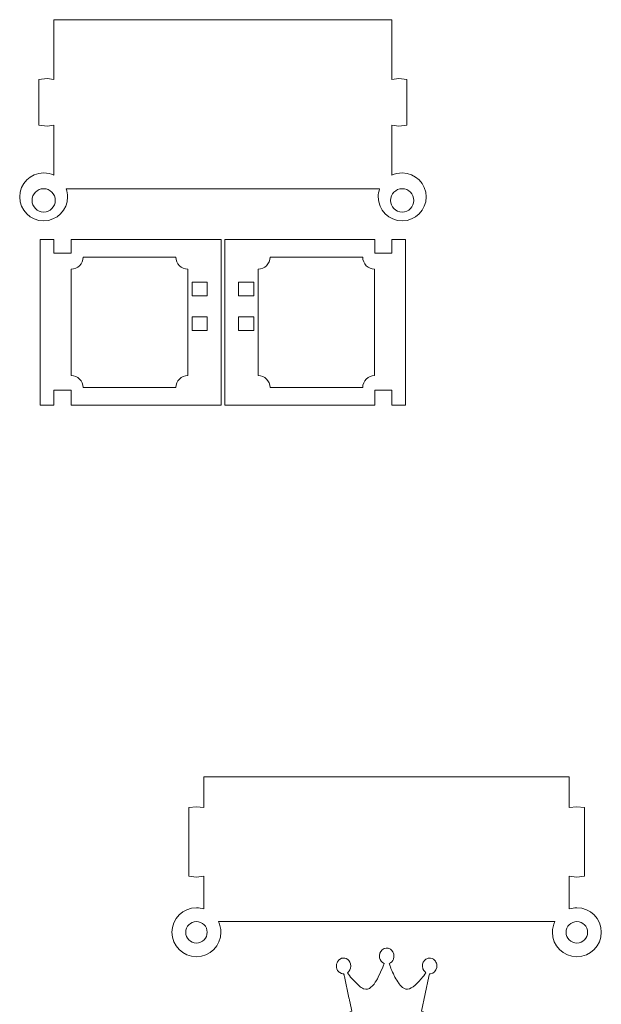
# Model space of a CAD drawing. Header units: centimetres. Extents: x -179 to 199, y -139 to 174.
# Tile 41 of 76: x -107 to -98, y 128 to 143. Entities that reach past the tile are written whole.
import ezdxf

# ---------------------------------------------------------------- set-up
doc = ezdxf.new("R2010")
doc.units = ezdxf.units.CM
doc.header["$MEASUREMENT"] = 0
doc.layers.add('Layer 1', color=7, linetype='Continuous')

msp = doc.modelspace()

# ---------------------------------------------------------------- linework, layer by layer
at = {"layer": 'Layer 1', "lineweight": 5}
for points, knots in [([(-106.20185, 142.71153), (-104.52041, 142.71153), (-102.83871, 142.71153), (-101.15702, 142.71153), (-101.15702, 142.71153), (-101.15702, 142.71153), (-101.15702, 141.82007), (-101.15702, 141.82007), (-101.15702, 141.82007), (-101.15702, 141.82007), (-101.05476, 141.83372), (-101.05476, 141.83372), (-101.05476, 141.83372), (-101.05476, 141.83372), (-100.9319, 141.82007), (-100.9319, 141.82007), (-100.9319, 141.82007), (-100.9319, 141.82007), (-100.9319, 141.13853), (-100.9319, 141.13853), (-100.9319, 141.13853), (-100.9319, 141.13853), (-101.05476, 141.12488), (-101.05476, 141.12488), (-101.05476, 141.12488), (-101.05476, 141.12488), (-101.15702, 141.13853), (-101.15702, 141.13853), (-101.15702, 141.13853), (-101.15702, 141.13853), (-101.15702, 140.39028), (-101.15702, 140.39028), (-101.15702, 140.39028), (-101.1104, 140.41269), (-101.05837, 140.42505), (-101.00325, 140.42505), (-101.00325, 140.42505), (-100.80569, 140.42505), (-100.64548, 140.26458), (-100.64548, 140.06702), (-100.64548, 140.06702), (-100.64548, 139.86946), (-100.80569, 139.70925), (-101.00325, 139.70925), (-101.00325, 139.70925), (-101.20106, 139.70925), (-101.36127, 139.86946), (-101.36127, 140.06702), (-101.36127, 140.06702), (-101.36127, 140.11004), (-101.35355, 140.15099), (-101.33989, 140.18911), (-101.33989, 140.18911), (-102.8995, 140.18911), (-104.45937, 140.18911), (-106.01898, 140.18911), (-106.01898, 140.18911), (-106.00533, 140.15099), (-105.99786, 140.11004), (-105.99786, 140.06702), (-105.99786, 140.06702), (-105.99786, 139.86946), (-106.15807, 139.70925), (-106.35563, 139.70925), (-106.35563, 139.70925), (-106.55344, 139.70925), (-106.71365, 139.86946), (-106.71365, 140.06702), (-106.71365, 140.06702), (-106.71365, 140.26458), (-106.55344, 140.42505), (-106.35563, 140.42505), (-106.35563, 140.42505), (-106.3005, 140.42505), (-106.24847, 140.41269), (-106.20185, 140.39028), (-106.20185, 140.39028), (-106.20185, 140.39028), (-106.20185, 141.13853), (-106.20185, 141.13853), (-106.20185, 141.13853), (-106.20185, 141.13853), (-106.30411, 141.12488), (-106.30411, 141.12488), (-106.30411, 141.12488), (-106.30411, 141.12488), (-106.42697, 141.13853), (-106.42697, 141.13853), (-106.42697, 141.13853), (-106.42697, 141.13853), (-106.42697, 141.82007), (-106.42697, 141.82007), (-106.42697, 141.82007), (-106.42697, 141.82007), (-106.30411, 141.83372), (-106.30411, 141.83372), (-106.30411, 141.83372), (-106.30411, 141.83372), (-106.20185, 141.82007), (-106.20185, 141.82007), (-106.20185, 141.82007), (-106.20185, 141.82007), (-106.20185, 142.71153), (-106.20185, 142.71153)], [0, 0, 0, 0, 0.03703704, 0.03703704, 0.03703704, 0.03703704, 0.07407407, 0.07407407, 0.07407407, 0.07407407, 0.11111111, 0.11111111, 0.11111111, 0.11111111, 0.14814815, 0.14814815, 0.14814815, 0.14814815, 0.18518519, 0.18518519, 0.18518519, 0.18518519, 0.22222222, 0.22222222, 0.22222222, 0.22222222, 0.25925926, 0.25925926, 0.25925926, 0.25925926, 0.2962963, 0.2962963, 0.2962963, 0.2962963, 0.33333333, 0.33333333, 0.33333333, 0.33333333, 0.37037037, 0.37037037, 0.37037037, 0.37037037, 0.40740741, 0.40740741, 0.40740741, 0.40740741, 0.44444444, 0.44444444, 0.44444444, 0.44444444, 0.48148148, 0.48148148, 0.48148148, 0.48148148, 0.51851852, 0.51851852, 0.51851852, 0.51851852, 0.55555556, 0.55555556, 0.55555556, 0.55555556, 0.59259259, 0.59259259, 0.59259259, 0.59259259, 0.62962963, 0.62962963, 0.62962963, 0.62962963, 0.66666667, 0.66666667, 0.66666667, 0.66666667, 0.7037037, 0.7037037, 0.7037037, 0.7037037, 0.74074074, 0.74074074, 0.74074074, 0.74074074, 0.77777778, 0.77777778, 0.77777778, 0.77777778, 0.81481481, 0.81481481, 0.81481481, 0.81481481, 0.85185185, 0.85185185, 0.85185185, 0.85185185, 0.88888889, 0.88888889, 0.88888889, 0.88888889, 0.92592593, 0.92592593, 0.92592593, 0.92592593, 1, 1, 1, 1]), ([(-106.35563, 140.18911), (-106.25955, 140.18911), (-106.18176, 140.11132), (-106.18176, 140.01525), (-106.18176, 140.01525), (-106.18176, 139.91943), (-106.25955, 139.84139), (-106.35563, 139.84139), (-106.35563, 139.84139), (-106.4517, 139.84139), (-106.52949, 139.91943), (-106.52949, 140.01525), (-106.52949, 140.01525), (-106.52949, 140.11132), (-106.4517, 140.18911), (-106.35563, 140.18911)], [0, 0, 0, 0, 0.2, 0.2, 0.2, 0.2, 0.4, 0.4, 0.4, 0.4, 0.6, 0.6, 0.6, 0.6, 1, 1, 1, 1]), ([(-101.00325, 140.18911), (-101.09932, 140.18911), (-101.17711, 140.11132), (-101.17711, 140.01525), (-101.17711, 140.01525), (-101.17711, 139.91943), (-101.09932, 139.84139), (-101.00325, 139.84139), (-101.00325, 139.84139), (-100.90743, 139.84139), (-100.82938, 139.91943), (-100.82938, 140.01525), (-100.82938, 140.01525), (-100.82938, 140.11132), (-100.90743, 140.18911), (-101.00325, 140.18911)], [0, 0, 0, 0, 0.2, 0.2, 0.2, 0.2, 0.4, 0.4, 0.4, 0.4, 0.6, 0.6, 0.6, 0.6, 1, 1, 1, 1]), ([(-103.70674, 139.43107), (-103.70674, 139.43107), (-105.9466, 139.43107), (-105.9466, 139.43107), (-105.9466, 139.43107), (-105.9466, 139.43107), (-105.9466, 139.2263), (-105.9466, 139.2263), (-105.9466, 139.2263), (-105.9466, 139.2263), (-106.20185, 139.2263), (-106.20185, 139.2263), (-106.20185, 139.2263), (-106.20185, 139.2263), (-106.20185, 139.43107), (-106.20185, 139.43107), (-106.20185, 139.43107), (-106.20185, 139.43107), (-106.40637, 139.43107), (-106.40637, 139.43107), (-106.40637, 139.43107), (-106.40637, 139.43107), (-106.40637, 136.95888), (-106.40637, 136.95888), (-106.40637, 136.95888), (-106.40637, 136.95888), (-106.20185, 136.95888), (-106.20185, 136.95888), (-106.20185, 136.95888), (-106.20185, 136.95888), (-106.20185, 137.18374), (-106.20185, 137.18374), (-106.20185, 137.18374), (-106.20185, 137.18374), (-105.9466, 137.18374), (-105.9466, 137.18374), (-105.9466, 137.18374), (-105.9466, 137.18374), (-105.9466, 136.95888), (-105.9466, 136.95888), (-105.9466, 136.95888), (-105.9466, 136.95888), (-103.70674, 136.95888), (-103.70674, 136.95888), (-103.70674, 136.95888), (-103.70674, 136.95888), (-103.70674, 139.43107), (-103.70674, 139.43107)], [0, 0, 0, 0, 0.07692308, 0.07692308, 0.07692308, 0.07692308, 0.15384615, 0.15384615, 0.15384615, 0.15384615, 0.23076923, 0.23076923, 0.23076923, 0.23076923, 0.30769231, 0.30769231, 0.30769231, 0.30769231, 0.38461538, 0.38461538, 0.38461538, 0.38461538, 0.46153846, 0.46153846, 0.46153846, 0.46153846, 0.53846154, 0.53846154, 0.53846154, 0.53846154, 0.61538462, 0.61538462, 0.61538462, 0.61538462, 0.69230769, 0.69230769, 0.69230769, 0.69230769, 0.76923077, 0.76923077, 0.76923077, 0.76923077, 0.84615385, 0.84615385, 0.84615385, 0.84615385, 1, 1, 1, 1]), ([(-103.65213, 139.43107), (-103.65213, 139.43107), (-101.41227, 139.43107), (-101.41227, 139.43107), (-101.41227, 139.43107), (-101.41227, 139.43107), (-101.41227, 139.2263), (-101.41227, 139.2263), (-101.41227, 139.2263), (-101.41227, 139.2263), (-101.15702, 139.2263), (-101.15702, 139.2263), (-101.15702, 139.2263), (-101.15702, 139.2263), (-101.15702, 139.43107), (-101.15702, 139.43107), (-101.15702, 139.43107), (-101.15702, 139.43107), (-100.9525, 139.43107), (-100.9525, 139.43107), (-100.9525, 139.43107), (-100.9525, 139.43107), (-100.9525, 136.95888), (-100.9525, 136.95888), (-100.9525, 136.95888), (-100.9525, 136.95888), (-101.15702, 136.95888), (-101.15702, 136.95888), (-101.15702, 136.95888), (-101.15702, 136.95888), (-101.15702, 137.18374), (-101.15702, 137.18374), (-101.15702, 137.18374), (-101.15702, 137.18374), (-101.41227, 137.18374), (-101.41227, 137.18374), (-101.41227, 137.18374), (-101.41227, 137.18374), (-101.41227, 136.95888), (-101.41227, 136.95888), (-101.41227, 136.95888), (-101.41227, 136.95888), (-103.65213, 136.95888), (-103.65213, 136.95888), (-103.65213, 136.95888), (-103.65213, 136.95888), (-103.65213, 139.43107), (-103.65213, 139.43107)], [0, 0, 0, 0, 0.07692308, 0.07692308, 0.07692308, 0.07692308, 0.15384615, 0.15384615, 0.15384615, 0.15384615, 0.23076923, 0.23076923, 0.23076923, 0.23076923, 0.30769231, 0.30769231, 0.30769231, 0.30769231, 0.38461538, 0.38461538, 0.38461538, 0.38461538, 0.46153846, 0.46153846, 0.46153846, 0.46153846, 0.53846154, 0.53846154, 0.53846154, 0.53846154, 0.61538462, 0.61538462, 0.61538462, 0.61538462, 0.69230769, 0.69230769, 0.69230769, 0.69230769, 0.76923077, 0.76923077, 0.76923077, 0.76923077, 0.84615385, 0.84615385, 0.84615385, 0.84615385, 1, 1, 1, 1]), ([(-104.1392, 138.79435), (-104.1392, 138.79435), (-103.91408, 138.79435), (-103.91408, 138.79435), (-103.91408, 138.79435), (-103.91408, 138.79435), (-103.91408, 138.58984), (-103.91408, 138.58984), (-103.91408, 138.58984), (-103.91408, 138.58984), (-104.1392, 138.58984), (-104.1392, 138.58984), (-104.1392, 138.58984), (-104.1392, 138.58984), (-104.1392, 138.79435), (-104.1392, 138.79435)], [0, 0, 0, 0, 0.2, 0.2, 0.2, 0.2, 0.4, 0.4, 0.4, 0.4, 0.6, 0.6, 0.6, 0.6, 1, 1, 1, 1]), ([(-103.21992, 138.79435), (-103.21992, 138.79435), (-103.44479, 138.79435), (-103.44479, 138.79435), (-103.44479, 138.79435), (-103.44479, 138.79435), (-103.44479, 138.58984), (-103.44479, 138.58984), (-103.44479, 138.58984), (-103.44479, 138.58984), (-103.21992, 138.58984), (-103.21992, 138.58984), (-103.21992, 138.58984), (-103.21992, 138.58984), (-103.21992, 138.79435), (-103.21992, 138.79435)], [0, 0, 0, 0, 0.2, 0.2, 0.2, 0.2, 0.4, 0.4, 0.4, 0.4, 0.6, 0.6, 0.6, 0.6, 1, 1, 1, 1]), ([(-104.1392, 138.27714), (-104.1392, 138.27714), (-103.91408, 138.27714), (-103.91408, 138.27714), (-103.91408, 138.27714), (-103.91408, 138.27714), (-103.91408, 138.07289), (-103.91408, 138.07289), (-103.91408, 138.07289), (-103.91408, 138.07289), (-104.1392, 138.07289), (-104.1392, 138.07289), (-104.1392, 138.07289), (-104.1392, 138.07289), (-104.1392, 138.27714), (-104.1392, 138.27714)], [0, 0, 0, 0, 0.2, 0.2, 0.2, 0.2, 0.4, 0.4, 0.4, 0.4, 0.6, 0.6, 0.6, 0.6, 1, 1, 1, 1]), ([(-103.21992, 138.27714), (-103.21992, 138.27714), (-103.44479, 138.27714), (-103.44479, 138.27714), (-103.44479, 138.27714), (-103.44479, 138.27714), (-103.44479, 138.07289), (-103.44479, 138.07289), (-103.44479, 138.07289), (-103.44479, 138.07289), (-103.21992, 138.07289), (-103.21992, 138.07289), (-103.21992, 138.07289), (-103.21992, 138.07289), (-103.21992, 138.27714), (-103.21992, 138.27714)], [0, 0, 0, 0, 0.2, 0.2, 0.2, 0.2, 0.4, 0.4, 0.4, 0.4, 0.6, 0.6, 0.6, 0.6, 1, 1, 1, 1]), ([(-103.96225, 131.41487), (-103.96225, 131.41487), (-103.96225, 130.95355), (-103.96225, 130.95355), (-103.96225, 130.95355), (-103.96225, 130.95355), (-104.07481, 130.9672), (-104.07481, 130.9672), (-104.07481, 130.9672), (-104.07481, 130.9672), (-104.18711, 130.95355), (-104.18711, 130.95355), (-104.18711, 130.95355), (-104.18711, 130.95355), (-104.18711, 129.93098), (-104.18711, 129.93098), (-104.18711, 129.93098), (-104.18711, 129.93098), (-104.07481, 129.91733), (-104.07481, 129.91733), (-104.07481, 129.91733), (-104.07481, 129.91733), (-103.96225, 129.93098), (-103.96225, 129.93098), (-103.96225, 129.93098), (-103.96225, 129.93098), (-103.96225, 129.44082), (-103.96225, 129.44082), (-103.96225, 129.44082), (-103.99754, 129.45215), (-104.0354, 129.45834), (-104.07481, 129.45834), (-104.07481, 129.45834), (-104.27623, 129.45834), (-104.43979, 129.29504), (-104.43979, 129.09335), (-104.43979, 129.09335), (-104.43979, 128.89167), (-104.27623, 128.72812), (-104.07481, 128.72812), (-104.07481, 128.72812), (-103.87287, 128.72812), (-103.70957, 128.89167), (-103.70957, 129.09335), (-103.70957, 129.09335), (-103.70957, 129.15079), (-103.72297, 129.2054), (-103.74666, 129.25382), (-103.74666, 129.25382), (-103.74666, 129.25382), (-98.72372, 129.25382), (-98.72372, 129.25382), (-98.72372, 129.25382), (-98.74742, 129.2054), (-98.76081, 129.15079), (-98.76081, 129.09335), (-98.76081, 129.09335), (-98.76081, 128.89167), (-98.59751, 128.72812), (-98.39557, 128.72812), (-98.39557, 128.72812), (-98.19389, 128.72812), (-98.03059, 128.89167), (-98.03059, 129.09335), (-98.03059, 129.09335), (-98.03059, 129.29504), (-98.19389, 129.45834), (-98.39557, 129.45834), (-98.39557, 129.45834), (-98.43498, 129.45834), (-98.47258, 129.45215), (-98.50813, 129.44082), (-98.50813, 129.44082), (-98.50813, 129.44082), (-98.50813, 129.93098), (-98.50813, 129.93098), (-98.50813, 129.93098), (-98.50813, 129.93098), (-98.39557, 129.91733), (-98.39557, 129.91733), (-98.39557, 129.91733), (-98.39557, 129.91733), (-98.28327, 129.93098), (-98.28327, 129.93098), (-98.28327, 129.93098), (-98.28327, 129.93098), (-98.28327, 130.95355), (-98.28327, 130.95355), (-98.28327, 130.95355), (-98.28327, 130.95355), (-98.39557, 130.9672), (-98.39557, 130.9672), (-98.39557, 130.9672), (-98.39557, 130.9672), (-98.50813, 130.95355), (-98.50813, 130.95355), (-98.50813, 130.95355), (-98.50813, 130.95355), (-98.50813, 131.41487), (-98.50813, 131.41487), (-98.50813, 131.41487), (-98.50813, 131.41487), (-103.96225, 131.41487), (-103.96225, 131.41487)], [0, 0, 0, 0, 0.03703704, 0.03703704, 0.03703704, 0.03703704, 0.07407407, 0.07407407, 0.07407407, 0.07407407, 0.11111111, 0.11111111, 0.11111111, 0.11111111, 0.14814815, 0.14814815, 0.14814815, 0.14814815, 0.18518519, 0.18518519, 0.18518519, 0.18518519, 0.22222222, 0.22222222, 0.22222222, 0.22222222, 0.25925926, 0.25925926, 0.25925926, 0.25925926, 0.2962963, 0.2962963, 0.2962963, 0.2962963, 0.33333333, 0.33333333, 0.33333333, 0.33333333, 0.37037037, 0.37037037, 0.37037037, 0.37037037, 0.40740741, 0.40740741, 0.40740741, 0.40740741, 0.44444444, 0.44444444, 0.44444444, 0.44444444, 0.48148148, 0.48148148, 0.48148148, 0.48148148, 0.51851852, 0.51851852, 0.51851852, 0.51851852, 0.55555556, 0.55555556, 0.55555556, 0.55555556, 0.59259259, 0.59259259, 0.59259259, 0.59259259, 0.62962963, 0.62962963, 0.62962963, 0.62962963, 0.66666667, 0.66666667, 0.66666667, 0.66666667, 0.7037037, 0.7037037, 0.7037037, 0.7037037, 0.74074074, 0.74074074, 0.74074074, 0.74074074, 0.77777778, 0.77777778, 0.77777778, 0.77777778, 0.81481481, 0.81481481, 0.81481481, 0.81481481, 0.85185185, 0.85185185, 0.85185185, 0.85185185, 0.88888889, 0.88888889, 0.88888889, 0.88888889, 0.92592593, 0.92592593, 0.92592593, 0.92592593, 1, 1, 1, 1]), ([(-104.23528, 129.09335), (-104.23528, 129.00449), (-104.16342, 128.93263), (-104.07481, 128.93263), (-104.07481, 128.93263), (-103.98595, 128.93263), (-103.91408, 129.00449), (-103.91408, 129.09335), (-103.91408, 129.09335), (-103.91408, 129.18196), (-103.98595, 129.25382), (-104.07481, 129.25382), (-104.07481, 129.25382), (-104.16342, 129.25382), (-104.23528, 129.18196), (-104.23528, 129.09335)], [0, 0, 0, 0, 0.2, 0.2, 0.2, 0.2, 0.4, 0.4, 0.4, 0.4, 0.6, 0.6, 0.6, 0.6, 1, 1, 1, 1]), ([(-98.5563, 129.09335), (-98.5563, 129.00449), (-98.48443, 128.93263), (-98.39557, 128.93263), (-98.39557, 128.93263), (-98.30696, 128.93263), (-98.2351, 129.00449), (-98.2351, 129.09335), (-98.2351, 129.09335), (-98.2351, 129.18196), (-98.30696, 129.25382), (-98.39557, 129.25382), (-98.39557, 129.25382), (-98.48443, 129.25382), (-98.5563, 129.18196), (-98.5563, 129.09335)], [0, 0, 0, 0, 0.2, 0.2, 0.2, 0.2, 0.4, 0.4, 0.4, 0.4, 0.6, 0.6, 0.6, 0.6, 1, 1, 1, 1]), ([(-98.50813, 127.17675), (-98.50813, 127.17675), (-98.50813, 126.15392), (-98.50813, 126.15392), (-98.50813, 126.15392), (-98.50813, 126.15392), (-98.39557, 126.16783), (-98.39557, 126.16783), (-98.39557, 126.16783), (-98.39557, 126.16783), (-98.28327, 126.15392), (-98.28327, 126.15392), (-98.28327, 126.15392), (-98.28327, 126.15392), (-98.28327, 125.13161), (-98.28327, 125.13161), (-98.28327, 125.13161), (-98.28327, 125.13161), (-98.39557, 125.11771), (-98.39557, 125.11771), (-98.39557, 125.11771), (-98.39557, 125.11771), (-98.50813, 125.13161), (-98.50813, 125.13161), (-98.50813, 125.13161), (-98.50813, 125.13161), (-98.50813, 123.76802), (-98.50813, 123.76802), (-98.50813, 123.76802), (-98.50813, 123.76802), (-98.39557, 123.78167), (-98.39557, 123.78167), (-98.39557, 123.78167), (-98.39557, 123.78167), (-98.28327, 123.76802), (-98.28327, 123.76802), (-98.28327, 123.76802), (-98.28327, 123.76802), (-98.28327, 122.74519), (-98.28327, 122.74519), (-98.28327, 122.74519), (-98.28327, 122.74519), (-98.39557, 122.7318), (-98.39557, 122.7318), (-98.39557, 122.7318), (-98.39557, 122.7318), (-98.50813, 122.74519), (-98.50813, 122.74519), (-98.50813, 122.74519), (-98.50813, 122.74519), (-98.50813, 121.38186), (-98.50813, 121.38186), (-98.50813, 121.38186), (-98.50813, 121.38186), (-98.39557, 121.39525), (-98.39557, 121.39525), (-98.39557, 121.39525), (-98.39557, 121.39525), (-98.28327, 121.38186), (-98.28327, 121.38186), (-98.28327, 121.38186), (-98.28327, 121.38186), (-98.28327, 120.35903), (-98.28327, 120.35903), (-98.28327, 120.35903), (-98.28327, 120.35903), (-98.39557, 120.34564), (-98.39557, 120.34564), (-98.39557, 120.34564), (-98.39557, 120.34564), (-98.50813, 120.35903), (-98.50813, 120.35903), (-98.50813, 120.35903), (-98.50813, 120.35903), (-98.50813, 118.9957), (-98.50813, 118.9957), (-98.50813, 118.9957), (-98.50813, 118.9957), (-98.39557, 119.00935), (-98.39557, 119.00935), (-98.39557, 119.00935), (-98.39557, 119.00935), (-98.28327, 118.9957), (-98.28327, 118.9957), (-98.28327, 118.9957), (-98.28327, 118.9957), (-98.28327, 117.97313), (-98.28327, 117.97313), (-98.28327, 117.97313), (-98.28327, 117.97313), (-98.39557, 117.95948), (-98.39557, 117.95948), (-98.39557, 117.95948), (-98.39557, 117.95948), (-98.50813, 117.97313), (-98.50813, 117.97313), (-98.50813, 117.97313), (-98.50813, 117.97313), (-98.50813, 116.9503), (-98.50813, 116.9503), (-98.50813, 116.9503), (-98.50813, 116.9503), (-103.96225, 116.9503), (-103.96225, 116.9503), (-103.96225, 116.9503), (-103.96225, 116.9503), (-103.96225, 117.97313), (-103.96225, 117.97313), (-103.96225, 117.97313), (-103.96225, 117.97313), (-104.07481, 117.95948), (-104.07481, 117.95948), (-104.07481, 117.95948), (-104.07481, 117.95948), (-104.18711, 117.97313), (-104.18711, 117.97313), (-104.18711, 117.97313), (-104.18711, 117.97313), (-104.18711, 118.9957), (-104.18711, 118.9957), (-104.18711, 118.9957), (-104.18711, 118.9957), (-104.07481, 119.00935), (-104.07481, 119.00935), (-104.07481, 119.00935), (-104.07481, 119.00935), (-103.96225, 118.9957), (-103.96225, 118.9957), (-103.96225, 118.9957), (-103.96225, 118.9957), (-103.96225, 120.35903), (-103.96225, 120.35903), (-103.96225, 120.35903), (-103.96225, 120.35903), (-104.07481, 120.34564), (-104.07481, 120.34564), (-104.07481, 120.34564), (-104.07481, 120.34564), (-104.18711, 120.35903), (-104.18711, 120.35903), (-104.18711, 120.35903), (-104.18711, 120.35903), (-104.18711, 121.38186), (-104.18711, 121.38186), (-104.18711, 121.38186), (-104.18711, 121.38186), (-104.07481, 121.39525), (-104.07481, 121.39525), (-104.07481, 121.39525), (-104.07481, 121.39525), (-103.96225, 121.38186), (-103.96225, 121.38186), (-103.96225, 121.38186), (-103.96225, 121.38186), (-103.96225, 122.74519), (-103.96225, 122.74519), (-103.96225, 122.74519), (-103.96225, 122.74519), (-104.07481, 122.7318), (-104.07481, 122.7318), (-104.07481, 122.7318), (-104.07481, 122.7318), (-104.18711, 122.74519), (-104.18711, 122.74519), (-104.18711, 122.74519), (-104.18711, 122.74519), (-104.18711, 123.76802), (-104.18711, 123.76802), (-104.18711, 123.76802), (-104.18711, 123.76802), (-104.07481, 123.78167), (-104.07481, 123.78167), (-104.07481, 123.78167), (-104.07481, 123.78167), (-103.96225, 123.76802), (-103.96225, 123.76802), (-103.96225, 123.76802), (-103.96225, 123.76802), (-103.96225, 125.13161), (-103.96225, 125.13161), (-103.96225, 125.13161), (-103.96225, 125.13161), (-104.07481, 125.11771), (-104.07481, 125.11771), (-104.07481, 125.11771), (-104.07481, 125.11771), (-104.18711, 125.13161), (-104.18711, 125.13161), (-104.18711, 125.13161), (-104.18711, 125.13161), (-104.18711, 126.15392), (-104.18711, 126.15392), (-104.18711, 126.15392), (-104.18711, 126.15392), (-104.07481, 126.16783), (-104.07481, 126.16783), (-104.07481, 126.16783), (-104.07481, 126.16783), (-103.96225, 126.15392), (-103.96225, 126.15392), (-103.96225, 126.15392), (-103.96225, 126.15392), (-103.96225, 127.67773), (-103.96225, 127.67773), (-103.96225, 127.67773), (-103.96225, 127.67773), (-103.54163, 127.67773), (-103.54163, 127.67773), (-103.54163, 127.67773), (-103.34382, 127.80034), (-103.08805, 127.87426), (-102.80884, 127.87426), (-102.80884, 127.87426), (-102.54843, 127.87426), (-102.30863, 127.80987), (-102.11699, 127.70194), (-102.11699, 127.70194), (-102.01834, 127.79055), (-101.89522, 127.86421), (-101.7551, 127.91702), (-101.7551, 127.91702), (-101.7551, 127.91702), (-101.78601, 128.06126), (-101.78601, 128.06126), (-101.78601, 128.06126), (-101.79013, 128.08032), (-101.79348, 128.09603), (-101.7976, 128.11432), (-101.7976, 128.11432), (-101.7976, 128.11432), (-101.86586, 128.43216), (-101.86586, 128.43216), (-101.86586, 128.43216), (-101.86792, 128.44144), (-101.86921, 128.44942), (-101.87127, 128.46024), (-101.87127, 128.46024), (-101.87668, 128.48728), (-101.89239, 128.45972), (-101.93566, 128.49166), (-101.93566, 128.49166), (-101.9488, 128.50171), (-101.95833, 128.51072), (-101.96734, 128.52489), (-101.96734, 128.52489), (-101.97095, 128.5303), (-101.97481, 128.53931), (-101.97739, 128.54601), (-101.97739, 128.54601), (-101.97739, 128.54601), (-101.98563, 128.56893), (-101.98563, 128.56893), (-101.98563, 128.56893), (-101.98563, 128.56893), (-101.98563, 128.61195), (-101.98563, 128.61195), (-101.98563, 128.61195), (-101.98537, 128.61272), (-101.98486, 128.61427), (-101.98486, 128.61375), (-101.98486, 128.61375), (-101.98331, 128.60886), (-101.98357, 128.61659), (-101.98331, 128.6171), (-101.98331, 128.6171), (-101.98331, 128.6171), (-101.9761, 128.63874), (-101.9761, 128.63874), (-101.9761, 128.63874), (-101.97404, 128.64466), (-101.97378, 128.6444), (-101.97095, 128.65033), (-101.97095, 128.65033), (-101.97095, 128.65033), (-101.95627, 128.67171), (-101.95627, 128.67171), (-101.95627, 128.67171), (-101.95549, 128.67248), (-101.9524, 128.67609), (-101.95163, 128.6766), (-101.95163, 128.6766), (-101.89831, 128.73198), (-101.81692, 128.71189), (-101.78344, 128.64878), (-101.78344, 128.64878), (-101.76463, 128.61375), (-101.76669, 128.5643), (-101.78421, 128.53056), (-101.78421, 128.53056), (-101.79503, 128.50944), (-101.80713, 128.50583), (-101.81769, 128.48986), (-101.81769, 128.48986), (-101.80378, 128.46359), (-101.77674, 128.4283), (-101.75665, 128.4046), (-101.75665, 128.4046), (-101.75665, 128.4046), (-101.64795, 128.29282), (-101.64795, 128.29282), (-101.64795, 128.29282), (-101.62683, 128.27659), (-101.60391, 128.26113), (-101.57918, 128.25135), (-101.57918, 128.25135), (-101.53694, 128.2346), (-101.49985, 128.24723), (-101.46945, 128.2735), (-101.46945, 128.2735), (-101.4352, 128.30235), (-101.41021, 128.33763), (-101.38677, 128.37524), (-101.38677, 128.37524), (-101.38188, 128.38297), (-101.37776, 128.38889), (-101.37261, 128.39739), (-101.37261, 128.39739), (-101.36745, 128.40641), (-101.36462, 128.41362), (-101.35947, 128.42212), (-101.35947, 128.42212), (-101.35947, 128.42212), (-101.29095, 128.57434), (-101.29095, 128.57434), (-101.29095, 128.57434), (-101.28735, 128.58362), (-101.28426, 128.59237), (-101.28117, 128.60062), (-101.28117, 128.60062), (-101.27705, 128.61015), (-101.27344, 128.61839), (-101.27112, 128.62895), (-101.27112, 128.62895), (-101.30589, 128.63693), (-101.3332, 128.67737), (-101.34041, 128.71034), (-101.34041, 128.71034), (-101.3623, 128.80745), (-101.26674, 128.8958), (-101.17762, 128.8399), (-101.17762, 128.8399), (-101.17247, 128.83655), (-101.16835, 128.83192), (-101.1632, 128.82805), (-101.1632, 128.82805), (-101.12688, 128.79869), (-101.11915, 128.73584), (-101.13512, 128.69437), (-101.13512, 128.69437), (-101.14568, 128.6663), (-101.16887, 128.6359), (-101.19926, 128.62895), (-101.19926, 128.62895), (-101.19694, 128.61916), (-101.19308, 128.61015), (-101.18999, 128.60216), (-101.18999, 128.60216), (-101.18612, 128.59289), (-101.18355, 128.5849), (-101.1802, 128.57589), (-101.1802, 128.57589), (-101.16912, 128.54472), (-101.14955, 128.50094), (-101.13538, 128.47209), (-101.13538, 128.47209), (-101.12688, 128.4556), (-101.1207, 128.43809), (-101.11091, 128.42212), (-101.11091, 128.42212), (-101.09185, 128.39121), (-101.07665, 128.36159), (-101.05502, 128.33197), (-101.05502, 128.33197), (-101.05244, 128.32836), (-101.05064, 128.32527), (-101.04832, 128.32192), (-101.04832, 128.32192), (-101.03029, 128.29668), (-101.00608, 128.27427), (-100.97955, 128.25856), (-100.97955, 128.25856), (-100.93859, 128.23435), (-100.90743, 128.24182), (-100.86853, 128.26216), (-100.86853, 128.26216), (-100.82784, 128.28354), (-100.78869, 128.31935), (-100.75778, 128.35309), (-100.75778, 128.35309), (-100.75778, 128.35309), (-100.71528, 128.40383), (-100.71528, 128.40383), (-100.71528, 128.40383), (-100.69364, 128.43113), (-100.66891, 128.45895), (-100.65269, 128.48986), (-100.65269, 128.48986), (-100.66737, 128.51201), (-100.70085, 128.52437), (-100.7006, 128.58568), (-100.7006, 128.58568), (-100.7006, 128.61427), (-100.69905, 128.62766), (-100.68875, 128.64595), (-100.68875, 128.64595), (-100.67741, 128.66578), (-100.6751, 128.67351), (-100.65604, 128.68768), (-100.65604, 128.68768), (-100.65037, 128.6918), (-100.65191, 128.69077), (-100.64573, 128.69412), (-100.64573, 128.69412), (-100.63234, 128.70159), (-100.62178, 128.70674), (-100.60452, 128.70828), (-100.60452, 128.70828), (-100.56975, 128.71086), (-100.54193, 128.70081), (-100.51849, 128.6766), (-100.51849, 128.6766), (-100.50149, 128.65909), (-100.49531, 128.6408), (-100.48758, 128.6189), (-100.48758, 128.6189), (-100.48758, 128.6189), (-100.48552, 128.61375), (-100.48552, 128.61375), (-100.48552, 128.61375), (-100.48526, 128.6135), (-100.48501, 128.61272), (-100.48475, 128.61195), (-100.48475, 128.61195), (-100.48475, 128.61195), (-100.48475, 128.57151), (-100.48475, 128.57151), (-100.48475, 128.57151), (-100.48501, 128.571), (-100.48526, 128.56997), (-100.48552, 128.56971), (-100.48552, 128.56971), (-100.48578, 128.56919), (-100.48604, 128.56842), (-100.48604, 128.5679), (-100.48604, 128.5679), (-100.48629, 128.56739), (-100.48655, 128.56662), (-100.48655, 128.5661), (-100.48655, 128.5661), (-100.50123, 128.52025), (-100.52673, 128.47878), (-100.58108, 128.47363), (-100.58108, 128.47363), (-100.60169, 128.47157), (-100.59473, 128.47956), (-100.60426, 128.43216), (-100.60426, 128.43216), (-100.60426, 128.43216), (-100.71502, 127.91702), (-100.71502, 127.91702), (-100.71502, 127.91702), (-100.5749, 127.86421), (-100.45204, 127.79055), (-100.35339, 127.70194), (-100.35339, 127.70194), (-100.16175, 127.80987), (-99.92169, 127.87426), (-99.66129, 127.87426), (-99.66129, 127.87426), (-99.38208, 127.87426), (-99.12656, 127.80034), (-98.92875, 127.67773), (-98.92875, 127.67773), (-98.92875, 127.67773), (-98.50813, 127.67773), (-98.50813, 127.67773), (-98.50813, 127.67773), (-98.50813, 127.67773), (-98.50813, 127.17675), (-98.50813, 127.17675)], [0, 0, 0, 0, 0.00826446, 0.00826446, 0.00826446, 0.00826446, 0.01652893, 0.01652893, 0.01652893, 0.01652893, 0.02479339, 0.02479339, 0.02479339, 0.02479339, 0.03305785, 0.03305785, 0.03305785, 0.03305785, 0.04132231, 0.04132231, 0.04132231, 0.04132231, 0.04958678, 0.04958678, 0.04958678, 0.04958678, 0.05785124, 0.05785124, 0.05785124, 0.05785124, 0.0661157, 0.0661157, 0.0661157, 0.0661157, 0.07438017, 0.07438017, 0.07438017, 0.07438017, 0.08264463, 0.08264463, 0.08264463, 0.08264463, 0.09090909, 0.09090909, 0.09090909, 0.09090909, 0.09917355, 0.09917355, 0.09917355, 0.09917355, 0.10743802, 0.10743802, 0.10743802, 0.10743802, 0.11570248, 0.11570248, 0.11570248, 0.11570248, 0.12396694, 0.12396694, 0.12396694, 0.12396694, 0.1322314, 0.1322314, 0.1322314, 0.1322314, 0.14049587, 0.14049587, 0.14049587, 0.14049587, 0.14876033, 0.14876033, 0.14876033, 0.14876033, 0.15702479, 0.15702479, 0.15702479, 0.15702479, 0.16528926, 0.16528926, 0.16528926, 0.16528926, 0.17355372, 0.17355372, 0.17355372, 0.17355372, 0.18181818, 0.18181818, 0.18181818, 0.18181818, 0.19008264, 0.19008264, 0.19008264, 0.19008264, 0.19834711, 0.19834711, 0.19834711, 0.19834711, 0.20661157, 0.20661157, 0.20661157, 0.20661157, 0.21487603, 0.21487603, 0.21487603, 0.21487603, 0.2231405, 0.2231405, 0.2231405, 0.2231405, 0.23140496, 0.23140496, 0.23140496, 0.23140496, 0.23966942, 0.23966942, 0.23966942, 0.23966942, 0.24793388, 0.24793388, 0.24793388, 0.24793388, 0.25619835, 0.25619835, 0.25619835, 0.25619835, 0.26446281, 0.26446281, 0.26446281, 0.26446281, 0.27272727, 0.27272727, 0.27272727, 0.27272727, 0.28099174, 0.28099174, 0.28099174, 0.28099174, 0.2892562, 0.2892562, 0.2892562, 0.2892562, 0.29752066, 0.29752066, 0.29752066, 0.29752066, 0.30578512, 0.30578512, 0.30578512, 0.30578512, 0.31404959, 0.31404959, 0.31404959, 0.31404959, 0.32231405, 0.32231405, 0.32231405, 0.32231405, 0.33057851, 0.33057851, 0.33057851, 0.33057851, 0.33884298, 0.33884298, 0.33884298, 0.33884298, 0.34710744, 0.34710744, 0.34710744, 0.34710744, 0.3553719, 0.3553719, 0.3553719, 0.3553719, 0.36363636, 0.36363636, 0.36363636, 0.36363636, 0.37190083, 0.37190083, 0.37190083, 0.37190083, 0.38016529, 0.38016529, 0.38016529, 0.38016529, 0.38842975, 0.38842975, 0.38842975, 0.38842975, 0.39669421, 0.39669421, 0.39669421, 0.39669421, 0.40495868, 0.40495868, 0.40495868, 0.40495868, 0.41322314, 0.41322314, 0.41322314, 0.41322314, 0.4214876, 0.4214876, 0.4214876, 0.4214876, 0.42975207, 0.42975207, 0.42975207, 0.42975207, 0.43801653, 0.43801653, 0.43801653, 0.43801653, 0.44628099, 0.44628099, 0.44628099, 0.44628099, 0.45454545, 0.45454545, 0.45454545, 0.45454545, 0.46280992, 0.46280992, 0.46280992, 0.46280992, 0.47107438, 0.47107438, 0.47107438, 0.47107438, 0.47933884, 0.47933884, 0.47933884, 0.47933884, 0.48760331, 0.48760331, 0.48760331, 0.48760331, 0.49586777, 0.49586777, 0.49586777, 0.49586777, 0.50413223, 0.50413223, 0.50413223, 0.50413223, 0.51239669, 0.51239669, 0.51239669, 0.51239669, 0.52066116, 0.52066116, 0.52066116, 0.52066116, 0.52892562, 0.52892562, 0.52892562, 0.52892562, 0.53719008, 0.53719008, 0.53719008, 0.53719008, 0.54545455, 0.54545455, 0.54545455, 0.54545455, 0.55371901, 0.55371901, 0.55371901, 0.55371901, 0.56198347, 0.56198347, 0.56198347, 0.56198347, 0.57024793, 0.57024793, 0.57024793, 0.57024793, 0.5785124, 0.5785124, 0.5785124, 0.5785124, 0.58677686, 0.58677686, 0.58677686, 0.58677686, 0.59504132, 0.59504132, 0.59504132, 0.59504132, 0.60330579, 0.60330579, 0.60330579, 0.60330579, 0.61157025, 0.61157025, 0.61157025, 0.61157025, 0.61983471, 0.61983471, 0.61983471, 0.61983471, 0.62809917, 0.62809917, 0.62809917, 0.62809917, 0.63636364, 0.63636364, 0.63636364, 0.63636364, 0.6446281, 0.6446281, 0.6446281, 0.6446281, 0.65289256, 0.65289256, 0.65289256, 0.65289256, 0.66115702, 0.66115702, 0.66115702, 0.66115702, 0.66942149, 0.66942149, 0.66942149, 0.66942149, 0.67768595, 0.67768595, 0.67768595, 0.67768595, 0.68595041, 0.68595041, 0.68595041, 0.68595041, 0.69421488, 0.69421488, 0.69421488, 0.69421488, 0.70247934, 0.70247934, 0.70247934, 0.70247934, 0.7107438, 0.7107438, 0.7107438, 0.7107438, 0.71900826, 0.71900826, 0.71900826, 0.71900826, 0.72727273, 0.72727273, 0.72727273, 0.72727273, 0.73553719, 0.73553719, 0.73553719, 0.73553719, 0.74380165, 0.74380165, 0.74380165, 0.74380165, 0.75206612, 0.75206612, 0.75206612, 0.75206612, 0.76033058, 0.76033058, 0.76033058, 0.76033058, 0.76859504, 0.76859504, 0.76859504, 0.76859504, 0.7768595, 0.7768595, 0.7768595, 0.7768595, 0.78512397, 0.78512397, 0.78512397, 0.78512397, 0.79338843, 0.79338843, 0.79338843, 0.79338843, 0.80165289, 0.80165289, 0.80165289, 0.80165289, 0.80991736, 0.80991736, 0.80991736, 0.80991736, 0.81818182, 0.81818182, 0.81818182, 0.81818182, 0.82644628, 0.82644628, 0.82644628, 0.82644628, 0.83471074, 0.83471074, 0.83471074, 0.83471074, 0.84297521, 0.84297521, 0.84297521, 0.84297521, 0.85123967, 0.85123967, 0.85123967, 0.85123967, 0.85950413, 0.85950413, 0.85950413, 0.85950413, 0.8677686, 0.8677686, 0.8677686, 0.8677686, 0.87603306, 0.87603306, 0.87603306, 0.87603306, 0.88429752, 0.88429752, 0.88429752, 0.88429752, 0.89256198, 0.89256198, 0.89256198, 0.89256198, 0.90082645, 0.90082645, 0.90082645, 0.90082645, 0.90909091, 0.90909091, 0.90909091, 0.90909091, 0.91735537, 0.91735537, 0.91735537, 0.91735537, 0.92561983, 0.92561983, 0.92561983, 0.92561983, 0.9338843, 0.9338843, 0.9338843, 0.9338843, 0.94214876, 0.94214876, 0.94214876, 0.94214876, 0.95041322, 0.95041322, 0.95041322, 0.95041322, 0.95867769, 0.95867769, 0.95867769, 0.95867769, 0.96694215, 0.96694215, 0.96694215, 0.96694215, 0.97520661, 0.97520661, 0.97520661, 0.97520661, 0.98347107, 0.98347107, 0.98347107, 0.98347107, 1, 1, 1, 1])]:
    msp.add_open_spline(points, degree=3, knots=knots, dxfattribs=at)
at = {"layer": 'Layer 1', "color": 12, "lineweight": 15}
for points in [[(-105.76655, 139.16629), (-105.76655, 139.16629), (-104.38235, 139.16629), (-104.38235, 139.16629), (-104.38235, 139.16629), (-104.38235, 139.06841), (-104.30225, 138.98805), (-104.20411, 138.98805), (-104.20411, 138.98805), (-104.20411, 138.98805), (-104.20411, 137.40165), (-104.20411, 137.40165), (-104.20411, 137.40165), (-104.30225, 137.40165), (-104.38235, 137.32154), (-104.38235, 137.22341), (-104.38235, 137.22341), (-104.38235, 137.22341), (-105.76655, 137.22341), (-105.76655, 137.22341), (-105.76655, 137.22341), (-105.76655, 137.32154), (-105.84692, 137.40165), (-105.9448, 137.40165), (-105.9448, 137.40165), (-105.9448, 137.40165), (-105.9448, 138.98805), (-105.9448, 138.98805), (-105.9448, 138.98805), (-105.84692, 138.98805), (-105.76655, 139.06841), (-105.76655, 139.16629)], [(-101.59232, 139.16629), (-101.59232, 139.16629), (-102.97652, 139.16629), (-102.97652, 139.16629), (-102.97652, 139.16629), (-102.97652, 139.06841), (-103.05688, 138.98805), (-103.15476, 138.98805), (-103.15476, 138.98805), (-103.15476, 138.98805), (-103.15476, 137.40165), (-103.15476, 137.40165), (-103.15476, 137.40165), (-103.05688, 137.40165), (-102.97652, 137.32154), (-102.97652, 137.22341), (-102.97652, 137.22341), (-102.97652, 137.22341), (-101.59232, 137.22341), (-101.59232, 137.22341), (-101.59232, 137.22341), (-101.59232, 137.32154), (-101.51221, 137.40165), (-101.41433, 137.40165), (-101.41433, 137.40165), (-101.41433, 137.40165), (-101.41433, 138.98805), (-101.41433, 138.98805), (-101.41433, 138.98805), (-101.51221, 138.98805), (-101.59232, 139.06841), (-101.59232, 139.16629)]]:
    msp.add_open_spline(points, degree=3, knots=[0, 0, 0, 0, 0.11111111, 0.11111111, 0.11111111, 0.11111111, 0.22222222, 0.22222222, 0.22222222, 0.22222222, 0.33333333, 0.33333333, 0.33333333, 0.33333333, 0.44444444, 0.44444444, 0.44444444, 0.44444444, 0.55555556, 0.55555556, 0.55555556, 0.55555556, 0.66666667, 0.66666667, 0.66666667, 0.66666667, 0.77777778, 0.77777778, 0.77777778, 0.77777778, 1, 1, 1, 1], dxfattribs=at)

doc.saveas('drawing.dxf')
